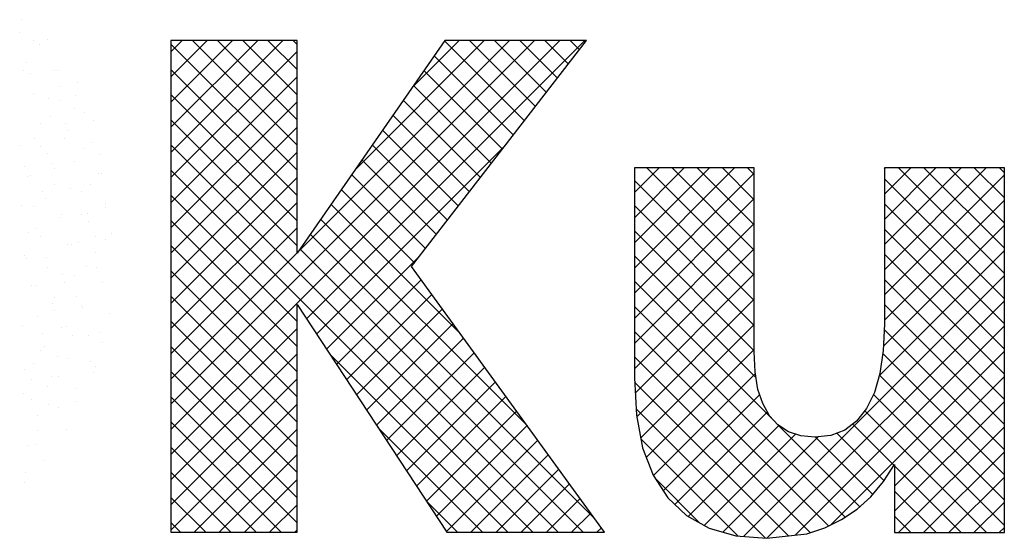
# Model space of a CAD drawing. Extents: x 9010 to 343255, y 15280 to 659207.
# Tile 63 of 76: x 111075 to 112656, y 17143 to 17976. Entities that reach past the tile are written whole.
import ezdxf

# ---------------------------------------------------------------- set-up
doc = ezdxf.new("R2010")
doc.units = 0
doc.header["$LTSCALE"] = 100
doc.layers.get('0').update_dxf_attribs({"linetype": 'CONTINUOUS'})
doc.layers.add('7', color=7, linetype='CONTINUOUS')
doc.layers.add('BL$4----', color=7, linetype='CONTINUOUS')
doc.styles.add('BURO-025', font='BUROFONT.shx', dxfattribs={"height": 250})
doc.styles.add('BURO-035', font='BUROFONT.shx', dxfattribs={"height": 350})
doc.styles.add('BURO-050', font='BUROFONT.shx', dxfattribs={"height": 500})

# ---------------------------------------------------------------- blocks, each defined once
blk = doc.blocks.new('KUIJPERSKLEUR')
at = {"color": 161}
for p, q in [((-168.31, 26.953), (-168.31, 26.953)), ((-168.346, 26.749), (-168.346, 26.749)), ((-168.126, 26.615), (-168.126, 26.615)), ((-167.905, 26.63), (-167.905, 26.63)), ((-168.023, 26.55), (-168.023, 26.55)), ((-167.794, 26.143), (-167.794, 26.143)), ((-167.735, 26.146), (-167.735, 26.146)), ((-167.417, 25.952), (-167.417, 25.952)), ((-167.702, 25.882), (-167.702, 25.882)), ((-167.684, 25.656), (-167.684, 25.656)), ((-167.448, 25.743), (-167.448, 25.743)), ((-167.471, 25.521), (-167.471, 25.521)), ((-167.307, 25.465), (-167.307, 25.465)), ((-167.16, 25.339), (-167.16, 25.339)), ((-167.196, 24.978), (-167.196, 24.978)), ((-167.317, 24.885), (-167.317, 24.885)), ((-167.463, 24.682), (-167.463, 24.682)), ((-167.047, 24.787), (-167.047, 24.787)), ((-167.086, 24.491), (-167.086, 24.491)), ((-167.029, 24.481), (-167.029, 24.481)), ((-167.352, 24.195), (-167.352, 24.195)), ((-167.202, 24.308), (-167.202, 24.308)), ((-166.975, 24.004), (-166.975, 24.004)), ((-166.971, 23.947), (-166.971, 23.947)), ((-167.357, 23.829), (-167.357, 23.829)), ((-167.252, 23.836), (-167.252, 23.836)), ((-167.242, 23.707), (-167.242, 23.707)), ((-167.126, 23.468), (-167.126, 23.468)), ((-166.964, 23.432), (-166.964, 23.432)), ((-166.865, 23.517), (-166.865, 23.517)), ((-167.408, 23.382), (-167.408, 23.382)), ((-167.131, 23.22), (-167.131, 23.22)), ((-167.281, 22.989), (-167.281, 22.989)), ((-167.12, 22.978), (-167.12, 22.978)), ((-167.021, 22.733), (-167.021, 22.733)), ((-167.435, 22.51), (-167.435, 22.51)), ((-167.352, 22.366), (-167.352, 22.366)), ((-167.343, 22.333), (-167.343, 22.333)), ((-166.91, 22.246), (-166.91, 22.246)), ((-167.676, 22.006), (-167.676, 22.006)), ((-167.59, 22.031), (-167.59, 22.031)), ((-167.499, 21.879), (-167.499, 21.879)), ((-167.241, 21.879), (-167.241, 21.879)), ((-167.055, 21.929), (-167.055, 21.929)), ((-167.012, 21.776), (-167.012, 21.776)), ((-167.745, 21.552), (-167.745, 21.552)), ((-167.566, 21.519), (-167.566, 21.519)), ((-167.212, 21.475), (-167.212, 21.475)), ((-167.131, 21.392), (-167.131, 21.392)), ((-167.721, 21.233), (-167.721, 21.233)), ((-167.166, 21.297), (-167.166, 21.297)), ((-167.455, 21.032), (-167.455, 21.032)), ((-167.878, 20.78), (-167.878, 20.78)), ((-167.722, 20.736), (-167.722, 20.736)), ((-167.434, 20.83), (-167.434, 20.83)), ((-168.053, 20.368), (-168.053, 20.368)), ((-167.59, 20.376), (-167.59, 20.376)), ((-168.209, 20.115), (-168.209, 20.115)), ((-168.1, 20.134), (-168.1, 20.134)), ((-167.942, 19.881), (-167.942, 19.881)), ((-168.256, 19.68), (-168.256, 19.68)), ((-168.267, 19.521), (-168.267, 19.521))]:
    blk.add_line(p, q, dxfattribs=at)
at = {"color": 170}
for p, q in [((-165.918, 20.782), (-160.081, 26.619)), ((-165.918, 20.378), (-159.677, 26.619)), ((-165.918, 26.44), (-165.739, 26.619)), ((-165.918, 26.036), (-165.335, 26.619)), ((-165.918, 25.632), (-164.931, 26.619)), ((-165.918, 25.227), (-164.526, 26.619)), ((-165.918, 24.823), (-164.122, 26.619)), ((-163.894, 24.536), (-165.918, 26.56)), ((-163.894, 24.94), (-165.573, 26.619)), ((-163.894, 25.344), (-165.169, 26.619)), ((-163.894, 25.748), (-164.765, 26.619)), ((-163.894, 26.152), (-164.361, 26.619)), ((-163.894, 26.556), (-163.957, 26.619)), ((-163.889, 23.216), (-160.485, 26.619)), ((-163.742, 22.15), (-159.273, 26.619)), ((-162.969, 24.54), (-160.889, 26.619)), ((-162.048, 25.864), (-161.294, 26.619)), ((-160.243, 25.33), (-161.527, 26.614)), ((-160.067, 25.558), (-161.128, 26.619)), ((-159.89, 25.785), (-160.724, 26.619)), ((-159.714, 26.013), (-160.32, 26.619)), ((-159.538, 26.241), (-159.916, 26.619)), ((-159.361, 26.469), (-159.512, 26.619)), ((-165.918, 24.419), (-163.894, 26.443)), ((-160.42, 25.102), (-161.693, 26.376)), ((-163.894, 24.132), (-165.918, 26.155)), ((-160.596, 24.874), (-161.859, 26.137)), ((-165.918, 24.015), (-163.894, 26.039)), ((-160.772, 24.647), (-162.024, 25.899)), ((-163.894, 23.728), (-165.918, 25.751)), ((-165.918, 23.611), (-163.894, 25.635)), ((-160.949, 24.419), (-162.19, 25.66)), ((-163.894, 23.324), (-165.918, 25.347)), ((-161.125, 24.191), (-162.356, 25.422)), ((-165.918, 23.207), (-163.894, 25.23)), ((-161.301, 23.963), (-162.521, 25.183)), ((-159.703, 18.728), (-165.918, 24.943)), ((-165.918, 22.803), (-163.894, 24.826)), ((-163.582, 21.906), (-160.536, 24.952)), ((-161.478, 23.736), (-162.687, 24.945)), ((-161.654, 23.508), (-162.853, 24.707)), ((-160.107, 18.728), (-165.918, 24.539)), ((-158.479, 24.18), (-158.083, 24.576)), ((-158.479, 23.776), (-157.679, 24.576)), ((-158.479, 23.372), (-157.275, 24.576)), ((-158.479, 22.968), (-156.871, 24.576)), ((-156.554, 22.853), (-158.277, 24.576)), ((-156.554, 23.257), (-157.873, 24.576)), ((-156.554, 23.661), (-157.469, 24.576)), ((-156.554, 24.065), (-157.064, 24.576)), ((-156.554, 24.469), (-156.66, 24.576)), ((-154.465, 22.941), (-152.83, 24.576)), ((-154.465, 23.345), (-153.234, 24.576)), ((-154.465, 23.749), (-153.638, 24.576)), ((-154.465, 24.153), (-154.042, 24.576)), ((-154.465, 24.557), (-154.446, 24.576)), ((-152.539, 22.879), (-154.236, 24.576)), ((-152.539, 23.284), (-153.832, 24.576)), ((-152.539, 23.688), (-153.427, 24.576)), ((-152.539, 24.092), (-153.023, 24.576)), ((-152.539, 24.496), (-152.619, 24.576)), ((-165.918, 22.399), (-163.894, 24.422)), ((-161.83, 23.28), (-163.018, 24.468)), ((-158.479, 22.564), (-156.554, 24.489)), ((-156.554, 22.449), (-158.479, 24.374)), ((-154.465, 22.537), (-152.539, 24.462)), ((-152.539, 22.475), (-154.465, 24.401)), ((-162.007, 23.052), (-163.184, 24.23)), ((-163.894, 22.111), (-165.918, 24.135)), ((-158.479, 22.16), (-156.554, 24.085)), ((-154.465, 22.133), (-152.539, 24.058)), ((-165.918, 21.995), (-163.894, 24.018)), ((-161.27, 21.911), (-163.35, 23.991)), ((-156.554, 22.044), (-158.479, 23.97)), ((-152.539, 22.071), (-154.465, 23.997)), ((-163.894, 21.707), (-165.918, 23.731)), ((-160.196, 20.433), (-163.515, 23.753)), ((-165.918, 21.59), (-163.894, 23.614)), ((-158.479, 21.756), (-156.554, 23.681)), ((-156.554, 21.64), (-158.479, 23.566)), ((-154.481, 21.712), (-152.539, 23.654)), ((-152.539, 21.667), (-154.465, 23.592)), ((-159.122, 18.955), (-163.681, 23.514)), ((-163.894, 21.303), (-165.918, 23.327)), ((-159.299, 18.728), (-163.847, 23.276)), ((-158.479, 21.352), (-156.554, 23.277)), ((-154.545, 21.244), (-152.539, 23.25)), ((-165.918, 21.186), (-163.894, 23.21)), ((-163.421, 21.663), (-161.923, 23.161)), ((-156.525, 21.208), (-158.479, 23.161)), ((-152.539, 21.263), (-154.465, 23.188)), ((-163.894, 20.899), (-165.918, 22.923)), ((-163.261, 21.419), (-161.9, 22.779)), ((-158.465, 20.961), (-156.554, 22.873)), ((-156.726, 18.66), (-152.539, 22.846)), ((-152.539, 20.859), (-154.465, 22.784)), ((-156.214, 20.493), (-158.479, 22.757)), ((-163.894, 20.495), (-165.918, 22.518)), ((-163.101, 21.175), (-161.73, 22.545)), ((-158.441, 20.581), (-156.554, 22.468)), ((-162.94, 20.931), (-161.56, 22.311)), ((-155.095, 18.969), (-158.479, 22.353)), ((-156.351, 18.63), (-152.539, 22.442)), ((-152.539, 20.455), (-154.465, 22.38)), ((-163.894, 20.091), (-165.918, 22.114)), ((-165.918, 19.974), (-163.894, 21.998)), ((-162.78, 20.687), (-161.39, 22.077)), ((-158.377, 20.241), (-156.554, 22.064)), ((-155.896, 18.681), (-152.539, 22.038)), ((-152.539, 20.051), (-154.469, 21.98)), ((-162.62, 20.444), (-161.22, 21.843)), ((-155.36, 18.83), (-158.479, 21.949)), ((-163.894, 19.687), (-165.918, 21.71)), ((-158.287, 19.927), (-156.554, 21.66)), ((-165.918, 19.57), (-163.894, 21.593)), ((-160.511, 18.728), (-163.374, 21.591)), ((-162.459, 20.2), (-161.05, 21.609)), ((-155.654, 18.721), (-158.479, 21.545)), ((-155.327, 18.846), (-152.539, 21.634)), ((-152.539, 19.647), (-154.491, 21.598)), ((-162.299, 19.956), (-160.88, 21.375)), ((-163.894, 19.282), (-165.918, 21.306)), ((-165.918, 19.166), (-163.894, 21.189)), ((-158.173, 19.637), (-156.536, 21.274)), ((-152.539, 19.242), (-154.544, 21.247)), ((-154.301, 19.468), (-152.539, 21.229)), ((-162.139, 19.712), (-160.71, 21.141)), ((-156.006, 18.668), (-158.475, 21.137)), ((-163.894, 18.878), (-165.918, 20.902)), ((-161.978, 19.469), (-160.54, 20.907)), ((-158.014, 19.391), (-156.467, 20.939)), ((-152.539, 18.838), (-154.638, 20.937)), ((-165.918, 18.762), (-163.894, 20.785)), ((-156.374, 18.632), (-158.452, 20.71)), ((-154.301, 19.064), (-152.539, 20.825)), ((-161.818, 19.225), (-160.37, 20.673)), ((-157.829, 19.173), (-156.345, 20.657)), ((-152.827, 18.722), (-154.781, 20.676)), ((-164.148, 18.728), (-165.918, 20.498)), ((-160.915, 18.728), (-162.598, 20.41)), ((-161.658, 18.981), (-160.2, 20.439)), ((-157.615, 18.982), (-156.158, 20.44)), ((-154.858, 19.136), (-156.168, 20.447)), ((-154.31, 19.801), (-154.972, 20.463)), ((-154.239, 18.722), (-152.539, 20.421)), ((-165.548, 18.728), (-163.894, 20.381)), ((-157.357, 18.837), (-155.892, 20.302)), ((-157.059, 18.73), (-155.53, 20.259)), ((-154.651, 19.333), (-155.572, 20.255)), ((-154.468, 19.555), (-155.229, 20.316)), ((-164.552, 18.728), (-165.918, 20.094)), ((-161.497, 18.737), (-160.03, 20.205)), ((-156.813, 18.666), (-158.375, 20.229)), ((-165.143, 18.728), (-163.894, 19.977)), ((-161.102, 18.728), (-159.86, 19.971)), ((-153.835, 18.722), (-152.539, 20.017)), ((-153.231, 18.722), (-154.301, 19.792)), ((-164.956, 18.728), (-165.918, 19.69)), ((-160.698, 18.728), (-159.69, 19.737)), ((-153.431, 18.722), (-152.539, 19.613)), ((-164.739, 18.728), (-163.894, 19.573)), ((-160.294, 18.728), (-159.52, 19.503)), ((-157.426, 18.875), (-158.146, 19.595)), ((-165.36, 18.728), (-165.918, 19.285)), ((-153.635, 18.722), (-154.301, 19.388)), ((-164.335, 18.728), (-163.894, 19.169)), ((-161.319, 18.728), (-161.821, 19.23)), ((-159.89, 18.728), (-159.35, 19.268)), ((-153.027, 18.722), (-152.539, 19.209)), ((-159.486, 18.728), (-159.179, 19.034)), ((-154.039, 18.722), (-154.301, 18.984)), ((-165.765, 18.728), (-165.918, 18.881)), ((-163.931, 18.728), (-163.894, 18.765)), ((-159.082, 18.728), (-159.009, 18.8)), ((-152.622, 18.722), (-152.539, 18.805))]:
    blk.add_line(p, q, dxfattribs=at)
at = {"color": 163}
for p, q in [((-168.236, 26.262), (-168.236, 26.262)), ((-168.281, 26.136), (-168.281, 26.136)), ((-168.179, 26.096), (-168.179, 26.096)), ((-168.125, 25.775), (-168.125, 25.775)), ((-167.892, 25.692), (-167.892, 25.692)), ((-167.857, 25.403), (-167.857, 25.403)), ((-168.015, 25.288), (-168.015, 25.288)), ((-167.604, 25.289), (-167.604, 25.289)), ((-167.573, 25.169), (-167.573, 25.169)), ((-168.114, 25.047), (-168.114, 25.047)), ((-167.626, 25.042), (-167.626, 25.042)), ((-168.339, 24.928), (-168.339, 24.928)), ((-168.011, 24.924), (-168.011, 24.924)), ((-167.904, 24.801), (-167.904, 24.801)), ((-168.27, 24.593), (-168.27, 24.593)), ((-167.827, 24.643), (-167.827, 24.643)), ((-167.781, 24.563), (-167.781, 24.563)), ((-168.229, 24.441), (-168.229, 24.441)), ((-168.166, 24.445), (-168.166, 24.445)), ((-167.983, 24.189), (-167.983, 24.189)), ((-167.794, 24.314), (-167.794, 24.314)), ((-167.539, 24.239), (-167.539, 24.239)), ((-167.935, 24.084), (-167.935, 24.084)), ((-168.321, 23.966), (-168.321, 23.966)), ((-168.118, 23.954), (-168.118, 23.954)), ((-167.695, 23.786), (-167.695, 23.786)), ((-167.683, 23.827), (-167.683, 23.827)), ((-168.09, 23.605), (-168.09, 23.605)), ((-168.205, 23.544), (-168.205, 23.544)), ((-168.008, 23.467), (-168.008, 23.467)), ((-167.573, 23.34), (-167.573, 23.34)), ((-167.512, 23.35), (-167.512, 23.35)), ((-168.274, 23.171), (-168.274, 23.171)), ((-168.245, 23.126), (-168.245, 23.126)), ((-167.918, 23.14), (-167.918, 23.14)), ((-167.897, 22.98), (-167.897, 22.98)), ((-167.666, 22.871), (-167.666, 22.871)), ((-167.462, 22.853), (-167.462, 22.853)), ((-168.164, 22.684), (-168.164, 22.684)), ((-168.074, 22.686), (-168.074, 22.686)), ((-167.63, 22.736), (-167.63, 22.736)), ((-167.787, 22.493), (-167.787, 22.493)), ((-167.821, 22.392), (-167.821, 22.392)), ((-168.053, 22.197), (-168.053, 22.197)), ((-167.786, 22.283), (-167.786, 22.283)), ((-168.296, 22.041), (-168.296, 22.041)), ((-167.976, 21.913), (-167.976, 21.913)), ((-167.943, 21.71), (-167.943, 21.71)), ((-168.009, 21.637), (-168.009, 21.637)), ((-168.274, 21.342), (-168.274, 21.342)), ((-168.13, 21.434), (-168.13, 21.434)), ((-168.165, 21.183), (-168.165, 21.183)), ((-167.832, 21.223), (-167.832, 21.223)), ((-167.9, 21.073), (-167.9, 21.073)), ((-168.285, 20.955), (-168.285, 20.955)), ((-168.163, 20.855), (-168.163, 20.855)), ((-168.054, 20.594), (-168.054, 20.594))]:
    blk.add_line(p, q, dxfattribs=at)
at = {"layer": '7', "color": 170, "linetype": 'CONTINUOUS'}
for p, q in [((-165.918, 26.619), (-165.918, 18.728)), ((-163.894, 26.619), (-165.918, 26.619)), ((-161.524, 26.619), (-163.894, 23.207)), ((-163.894, 23.207), (-163.894, 26.619)), ((-162.054, 22.991), (-159.245, 26.619)), ((-159.245, 26.619), (-161.524, 26.619)), ((-158.479, 24.576), (-158.479, 21.203)), ((-156.554, 24.576), (-158.479, 24.576)), ((-156.554, 21.623), (-156.554, 24.576)), ((-154.465, 24.576), (-154.465, 22.068)), ((-152.539, 24.576), (-154.465, 24.576)), ((-152.539, 18.722), (-152.539, 24.576)), ((-158.957, 18.728), (-162.054, 22.991)), ((-163.894, 22.382), (-161.491, 18.728)), ((-163.894, 18.728), (-163.894, 22.382)), ((-154.465, 22.068), (-154.484, 21.642)), ((-156.54, 21.302), (-156.554, 21.623)), ((-154.484, 21.642), (-154.536, 21.276)), ((-158.479, 21.203), (-158.446, 20.608)), ((-156.495, 21.02), (-156.54, 21.302)), ((-154.536, 21.276), (-154.622, 20.968)), ((-156.416, 20.791), (-156.495, 21.02)), ((-154.622, 20.968), (-154.753, 20.712)), ((-156.311, 20.594), (-156.416, 20.791)), ((-154.753, 20.712), (-154.91, 20.509)), ((-158.446, 20.608), (-158.348, 20.084)), ((-156.174, 20.45), (-156.311, 20.594)), ((-156.003, 20.339), (-156.174, 20.45)), ((-154.91, 20.509), (-155.1, 20.365)), ((-155.807, 20.274), (-156.003, 20.339)), ((-155.584, 20.254), (-155.807, 20.274)), ((-155.323, 20.28), (-155.584, 20.254)), ((-155.1, 20.365), (-155.323, 20.28)), ((-158.348, 20.084), (-158.178, 19.645)), ((-154.478, 19.54), (-154.301, 19.815)), ((-154.301, 19.815), (-154.301, 18.722)), ((-158.178, 19.645), (-157.942, 19.278)), ((-154.681, 19.298), (-154.478, 19.54)), ((-154.903, 19.095), (-154.681, 19.298)), ((-157.942, 19.278), (-157.641, 18.997)), ((-157.641, 18.997), (-157.28, 18.793)), ((-155.152, 18.931), (-154.903, 19.095)), ((-155.421, 18.8), (-155.152, 18.931)), ((-165.918, 18.728), (-163.894, 18.728)), ((-161.491, 18.728), (-158.957, 18.728)), ((-157.28, 18.793), (-156.848, 18.669)), ((-156.848, 18.669), (-156.351, 18.63)), ((-156.351, 18.63), (-155.709, 18.702)), ((-155.709, 18.702), (-155.421, 18.8)), ((-154.301, 18.722), (-152.539, 18.722))]:
    blk.add_line(p, q, dxfattribs=at)
at = {"color": 150, "style": 'BURO-025'}
for tag, p in [('TKSCHAAL', (-167, 67)), ('TKBLADNR', (-124, 67)), ('TKDATCREAT', (-81, 67)), ('TKDATA', (-30, 67)), ('TKINIT', (-30, 58)), ('PRPRLEID', (-30, 49)), ('PRGRLEID', (-30, 40))]:
    blk.add_attdef(tag, p, '', height=2.5, dxfattribs=at)
at = {"color": 3, "style": 'BURO-035'}
for tag, p in [('PROMSCHR', (-177, 55)), ('TK1OMSCHR', (-177, 42))]:
    blk.add_attdef(tag, p, '', height=3.5, dxfattribs=at)
at = {"color": 1, "style": 'BURO-025'}
blk.add_attdef('TKFILE', (-4, 40), '', height=2.5, rotation=90, dxfattribs=at)
blk.add_attdef('PRNAAM', (-30, 31.5), '', height=2.5, dxfattribs=at)
at = {"color": 4, "style": 'BURO-050'}
blk.add_attdef('TKTEKNR', (-48, 19), '', height=5, dxfattribs=at)

msp = doc.modelspace()

# ---------------------------------------------------------------- block references
at = {"layer": 'BL$4----', "xscale": 100, "yscale": 100, "zscale": 100}
msp.add_blockref('KUIJPERSKLEUR', (127910.1, 15280.4), dxfattribs=at)

doc.saveas('drawing.dxf')
